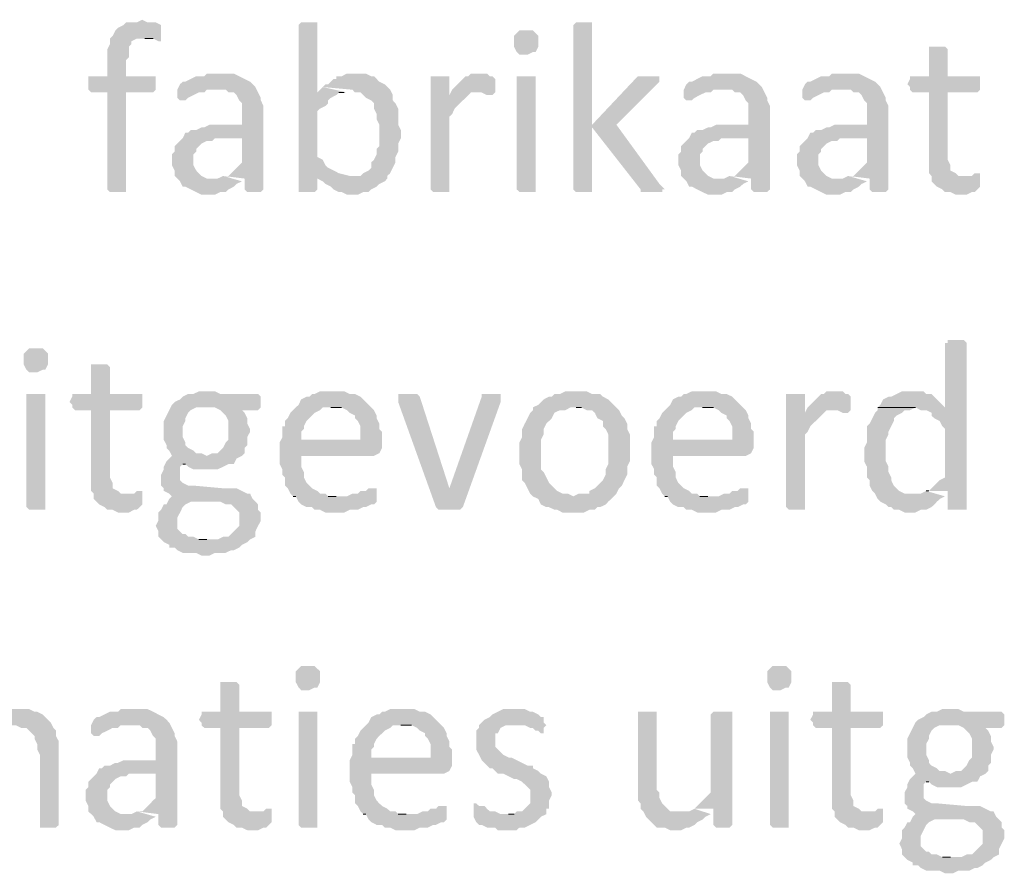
# Model space of a CAD drawing. Header units: millimetres. Extents: x -197899 to 120983, y -4228 to 45370.
# Tile 110 of 200: x -133237 to -131689, y 4841 to 6183. Entities that reach past the tile are written whole.
import ezdxf

# ---------------------------------------------------------------- set-up
doc = ezdxf.new("R2010")
doc.units = ezdxf.units.MM
for name, color, linetype in [('AL63----', 7, 'Continuous'), ('PDF_Geometry', 8, 'Continuous'), ('PDF_Solid Fills', 8, 'Continuous')]:
    doc.layers.add(name, color=color, linetype=linetype)

# ---------------------------------------------------------------- blocks, each defined once
blk = doc.blocks.new('A$C01523A58')
at = {"layer": 'PDF_Solid Fills'}
for points in [[(29129.5, -22970.1), (29129.5, -22970.1), (29121, -22974.3), (29104.1, -22974.3), (29099.9, -22978.5), (29091.4, -22982.8), (29087.2, -22987), (29087.2, -22987), (29083, -22995.5), (29078.7, -22999.7), (29078.7, -23008.2), (29078.7, -23008.2), (29074.5, -23016.6), (29074.5, -23059), (29044.8, -23059), (29044.8, -23080.1), (29049.1, -23084.4), (29074.5, -23084.4), (29074.5, -23236.8), (29074.5, -23236.8), (29078.7, -23241), (29104.1, -23241), (29104.1, -23236.8), (29104.1, -23084.4), (29146.4, -23084.4), (29150.7, -23080.1), (29150.7, -23059), (29104.1, -23059), (29104.1, -23033.6), (29108.4, -23029.3), (29108.4, -23012.4), (29112.5, -23008.2), (29112.5, -23003.9), (29121, -22999.7), (29159.1, -22999.7), (29159.1, -22978.5), (29150.7, -22974.3), (29137.9, -22974.3)], [(29392, -22974.3), (29379.2, -22974.3), (29375.1, -22978.5), (29375.1, -23241), (29400.4, -23241), (29404.6, -23236.8), (29404.6, -23215.6), (29438.5, -23211.4), (29430.1, -23207.1), (29430.1, -23207.1), (29421.6, -23202.9), (29417.4, -23198.7), (29413.1, -23190.2), (29404.6, -23186), (29404.6, -23114), (29408.9, -23109.8), (29417.4, -23105.5), (29421.6, -23101.3), (29421.6, -23097), (29425.8, -23092.9), (29434.3, -23088.6), (29438.5, -23084.4), (29447, -23084.4), (29404.6, -23084.4), (29404.6, -22978.5), (29404.6, -22974.3), (29400.4, -22974.3)], [(29823.8, -22974.3), (29811.1, -22974.3), (29806.9, -22978.5), (29806.9, -23236.8), (29806.9, -23236.8), (29811.1, -23241), (29836.4, -23241), (29836.4, -23236.8), (29836.4, -22978.5), (29836.4, -22974.3), (29832.3, -22974.3)], [(29734.9, -22987), (29722.2, -22987), (29717.9, -22991.2), (29717.9, -22991.2), (29713.7, -22995.5), (29713.7, -23003.9), (29713.7, -23012.4), (29717.9, -23020.8), (29717.9, -23020.8), (29722.2, -23025.1), (29734.9, -23025.1), (29743.3, -23020.8), (29747.6, -23020.8), (29751.8, -23012.4), (29751.8, -23003.9), (29751.8, -22995.5), (29747.6, -22991.2), (29747.6, -22991.2), (29743.3, -22987)], [(29159.1, -22999.7), (29133.7, -22999.7), (29146.4, -22999.7), (29154.9, -23003.9), (29159.1, -23003.9)], [(30378.3, -23012.4), (30365.7, -23012.4), (30365.7, -23016.6), (30365.7, -23059), (30336, -23059), (30336, -23063.2), (30331.8, -23071.6), (30336, -23075.9), (30336, -23080.1), (30340.3, -23084.4), (30365.7, -23084.4), (30365.7, -23211.4), (30369.8, -23215.6), (30369.8, -23224.1), (30374.1, -23228.3), (30378.3, -23232.5), (30386.8, -23236.8), (30391, -23241), (30399.5, -23241), (30408, -23245.2), (30424.9, -23245.2), (30433.4, -23241), (30437.6, -23241), (30441.8, -23236.8), (30446.1, -23232.5), (30446.1, -23219.8), (30420.6, -23215.6), (30412.2, -23215.6), (30408, -23211.4), (30399.5, -23207.1), (30399.5, -23198.7), (30395.2, -23190.2), (30395.2, -23084.4), (30441.8, -23084.4), (30446.1, -23080.1), (30446.1, -23059), (30395.2, -23059), (30395.2, -23016.6), (30395.2, -23016.6), (30391, -23012.4), (30386.8, -23012.4)], [(29252.2, -23054.7), (29231.1, -23054.7), (29226.9, -23059), (29214.2, -23059), (29205.7, -23063.2), (29197.2, -23067.5), (29193, -23067.5), (29188.8, -23071.6), (29184.5, -23080.1), (29260.7, -23080.1), (29265, -23084.4), (29273.4, -23084.4), (29277.6, -23088.6), (29281.9, -23097), (29286.1, -23101.3), (29286.1, -23135.2), (29235.3, -23135.2), (29226.9, -23139.4), (29222.6, -23139.4), (29214.2, -23143.6), (29205.7, -23143.6), (29201.5, -23147.8), (29197.2, -23147.8), (29193, -23156.3), (29286.1, -23156.3), (29286.1, -23194.4), (29281.9, -23198.7), (29277.6, -23202.9), (29269.2, -23211.4), (29265, -23215.6), (29256.5, -23215.6), (29290.4, -23219.8), (29290.4, -23236.8), (29294.6, -23241), (29315.8, -23241), (29320, -23236.8), (29320, -23105.5), (29315.8, -23097), (29315.8, -23092.9), (29315.8, -23092.9), (29311.5, -23084.4), (29307.3, -23075.9), (29303.1, -23071.6), (29303.1, -23071.6), (29298.9, -23067.5), (29290.4, -23063.2), (29281.9, -23059), (29281.9, -23059), (29273.4, -23054.7), (29260.7, -23054.7)], [(29463.9, -23054.7), (29451.2, -23054.7), (29442.8, -23059), (29434.3, -23059), (29434.3, -23063.2), (29430.1, -23063.2), (29421.6, -23071.6), (29417.4, -23071.6), (29413.1, -23075.9), (29459.7, -23080.1), (29463.9, -23084.4), (29472.4, -23084.4), (29476.6, -23088.6), (29480.9, -23092.9), (29489.3, -23097), (29493.6, -23101.3), (29493.6, -23109.8), (29497.8, -23118.3), (29497.8, -23126.7), (29497.8, -23126.7), (29502, -23135.2), (29502, -23152.1), (29502, -23169), (29497.8, -23173.2), (29497.8, -23181.7), (29493.6, -23190.2), (29489.3, -23194.4), (29489.3, -23202.9), (29485.1, -23207.1), (29476.6, -23211.4), (29472.4, -23215.6), (29455.5, -23215.6), (29404.6, -23219.8), (29413.1, -23224.1), (29417.4, -23228.3), (29417.4, -23228.3), (29425.8, -23232.5), (29430.1, -23236.8), (29438.5, -23241), (29442.8, -23241), (29451.2, -23245.2), (29468.2, -23245.2), (29476.6, -23241), (29485.1, -23241), (29489.3, -23236.8), (29497.8, -23232.5), (29502, -23228.3), (29510.5, -23224.1), (29514.7, -23219.8), (29514.7, -23215.6), (29519, -23211.4), (29523.2, -23202.9), (29527.4, -23194.4), (29527.4, -23186), (29527.4, -23186), (29531.7, -23177.5), (29531.7, -23164.8), (29535.9, -23156.3), (29535.9, -23143.6), (29531.7, -23135.2), (29531.7, -23109.8), (29531.7, -23109.8), (29527.4, -23101.3), (29523.2, -23097), (29523.2, -23088.6), (29519, -23080.1), (29514.7, -23075.9), (29510.5, -23071.6), (29502, -23067.5), (29497.8, -23063.2), (29493.6, -23059), (29489.3, -23059), (29480.9, -23054.7), (29472.4, -23054.7)], [(29595.1, -23059), (29582.5, -23059), (29582.5, -23236.8), (29582.5, -23236.8), (29586.7, -23241), (29612.1, -23241), (29612.1, -23236.8), (29612.1, -23122.4), (29616.4, -23118.3), (29620.5, -23109.8), (29624.8, -23105.5), (29624.8, -23105.5), (29633.3, -23097), (29637.5, -23092.9), (29641.8, -23088.6), (29612.1, -23088.6), (29612.1, -23059), (29603.6, -23059)], [(29658.7, -23054.7), (29645.9, -23054.7), (29641.8, -23059), (29637.5, -23059), (29629, -23067.5), (29624.8, -23071.6), (29620.5, -23075.9), (29616.4, -23080.1), (29612.1, -23088.6), (29641.8, -23088.6), (29645.9, -23084.4), (29654.4, -23084.4), (29684.1, -23080.1), (29684.1, -23063.2), (29684.1, -23063.2), (29679.8, -23059), (29675.6, -23059), (29671.3, -23054.7), (29662.9, -23054.7)], [(29734.9, -23059), (29717.9, -23059), (29717.9, -23236.8), (29717.9, -23236.8), (29722.2, -23241), (29747.6, -23241), (29747.6, -23236.8), (29747.6, -23059), (29743.3, -23059)], [(29925.4, -23059), (29908.5, -23059), (29904.2, -23063.2), (29836.4, -23135.2), (29836.4, -23139.4), (29912.6, -23236.8), (29912.6, -23241), (29946.5, -23241), (29946.5, -23236.8), (29950.8, -23236.8), (29946.5, -23232.5), (29942.3, -23228.3), (29874.6, -23135.2), (29938.1, -23071.6), (29942.3, -23067.5), (29942.3, -23059), (29933.9, -23059)], [(30048.1, -23054.7), (30027, -23054.7), (30022.7, -23059), (30010, -23059), (30001.6, -23063.2), (29993.1, -23067.5), (29988.9, -23067.5), (29984.6, -23071.6), (29980.4, -23080.1), (30056.6, -23080.1), (30060.8, -23084.4), (30069.3, -23084.4), (30073.6, -23088.6), (30077.8, -23097), (30082, -23101.3), (30082, -23135.2), (30031.2, -23135.2), (30022.7, -23139.4), (30018.5, -23139.4), (30010, -23143.6), (30001.6, -23143.6), (29997.3, -23147.8), (29993.1, -23147.8), (29988.9, -23156.3), (30082, -23156.3), (30082, -23194.4), (30077.8, -23198.7), (30073.6, -23202.9), (30065.1, -23211.4), (30060.8, -23215.6), (30052.4, -23215.6), (30086.2, -23219.8), (30086.2, -23236.8), (30090.5, -23241), (30111.6, -23241), (30115.9, -23236.8), (30115.9, -23105.5), (30111.6, -23097), (30111.6, -23092.9), (30111.6, -23092.9), (30107.4, -23084.4), (30103.1, -23075.9), (30099, -23071.6), (30099, -23071.6), (30094.7, -23067.5), (30086.2, -23063.2), (30077.8, -23059), (30077.8, -23059), (30069.3, -23054.7), (30056.6, -23054.7)], [(30234.4, -23054.7), (30213.2, -23054.7), (30209, -23059), (30196.3, -23059), (30187.8, -23063.2), (30179.3, -23067.5), (30175.1, -23067.5), (30170.9, -23071.6), (30166.7, -23080.1), (30242.9, -23080.1), (30247.1, -23084.4), (30255.6, -23084.4), (30259.8, -23088.6), (30264, -23097), (30268.3, -23101.3), (30268.3, -23135.2), (30217.5, -23135.2), (30209, -23139.4), (30204.8, -23139.4), (30196.3, -23143.6), (30187.8, -23143.6), (30183.6, -23147.8), (30179.3, -23147.8), (30175.1, -23156.3), (30268.3, -23156.3), (30268.3, -23194.4), (30264, -23198.7), (30259.8, -23202.9), (30251.3, -23211.4), (30247.1, -23215.6), (30238.6, -23215.6), (30272.5, -23219.8), (30272.5, -23236.8), (30276.7, -23241), (30297.9, -23241), (30302.1, -23236.8), (30302.1, -23105.5), (30297.9, -23097), (30297.9, -23092.9), (30297.9, -23092.9), (30293.7, -23084.4), (30289.4, -23075.9), (30285.2, -23071.6), (30285.2, -23071.6), (30281, -23067.5), (30272.5, -23063.2), (30264, -23059), (30264, -23059), (30255.6, -23054.7), (30242.9, -23054.7)], [(29184.5, -23080.1), (29184.5, -23092.9), (29188.8, -23097), (29197.2, -23097), (29201.5, -23092.9), (29209.9, -23088.6), (29209.9, -23088.6), (29218.4, -23084.4), (29226.9, -23084.4), (29231.1, -23080.1), (29248, -23080.1)], [(29684.1, -23080.1), (29654.4, -23084.4), (29662.9, -23084.4), (29671.3, -23088.6), (29679.8, -23088.6), (29684.1, -23084.4)], [(29980.4, -23080.1), (29980.4, -23092.9), (29984.6, -23097), (29993.1, -23097), (29997.3, -23092.9), (30005.8, -23088.6), (30005.8, -23088.6), (30014.3, -23084.4), (30022.7, -23084.4), (30027, -23080.1), (30043.9, -23080.1)], [(30166.7, -23080.1), (30166.7, -23092.9), (30170.9, -23097), (30179.3, -23097), (30183.6, -23092.9), (30192.1, -23088.6), (30192.1, -23088.6), (30200.6, -23084.4), (30209, -23084.4), (30213.2, -23080.1), (30230.2, -23080.1)], [(29193, -23156.3), (29188.8, -23160.6), (29184.5, -23164.8), (29180.3, -23169), (29180.3, -23177.5), (29176.1, -23181.7), (29176.1, -23198.7), (29180.3, -23207.1), (29180.3, -23215.6), (29184.5, -23219.8), (29188.8, -23224.1), (29193, -23232.5), (29197.2, -23232.5), (29205.7, -23236.8), (29214.2, -23241), (29214.2, -23241), (29222.6, -23245.2), (29243.8, -23245.2), (29252.2, -23241), (29260.7, -23241), (29265, -23236.8), (29265, -23236.8), (29273.4, -23232.5), (29277.6, -23228.3), (29286.1, -23224.1), (29243.8, -23219.8), (29231.1, -23219.8), (29222.6, -23215.6), (29218.4, -23211.4), (29218.4, -23211.4), (29214.2, -23207.1), (29209.9, -23198.7), (29209.9, -23181.7), (29214.2, -23177.5), (29214.2, -23173.2), (29222.6, -23164.8), (29222.6, -23164.8), (29231.1, -23160.6), (29239.6, -23160.6), (29243.8, -23156.3), (29286.1, -23156.3)], [(29988.9, -23156.3), (29984.6, -23160.6), (29980.4, -23164.8), (29976.2, -23169), (29976.2, -23177.5), (29971.9, -23181.7), (29971.9, -23198.7), (29976.2, -23207.1), (29976.2, -23215.6), (29980.4, -23219.8), (29984.6, -23224.1), (29988.9, -23232.5), (29993.1, -23232.5), (30001.6, -23236.8), (30010, -23241), (30010, -23241), (30018.5, -23245.2), (30039.7, -23245.2), (30048.1, -23241), (30056.6, -23241), (30060.8, -23236.8), (30060.8, -23236.8), (30069.3, -23232.5), (30073.6, -23228.3), (30082, -23224.1), (30039.7, -23219.8), (30027, -23219.8), (30018.5, -23215.6), (30014.3, -23211.4), (30014.3, -23211.4), (30010, -23207.1), (30005.8, -23198.7), (30005.8, -23181.7), (30010, -23177.5), (30010, -23173.2), (30018.5, -23164.8), (30018.5, -23164.8), (30027, -23160.6), (30035.4, -23160.6), (30039.7, -23156.3), (30082, -23156.3)], [(30175.1, -23156.3), (30170.9, -23160.6), (30166.7, -23164.8), (30162.4, -23169), (30162.4, -23177.5), (30158.2, -23181.7), (30158.2, -23198.7), (30162.4, -23207.1), (30162.4, -23215.6), (30166.7, -23219.8), (30170.9, -23224.1), (30175.1, -23232.5), (30179.3, -23232.5), (30187.8, -23236.8), (30196.3, -23241), (30196.3, -23241), (30204.8, -23245.2), (30226, -23245.2), (30234.4, -23241), (30242.9, -23241), (30247.1, -23236.8), (30247.1, -23236.8), (30255.6, -23232.5), (30259.8, -23228.3), (30268.3, -23224.1), (30226, -23219.8), (30213.2, -23219.8), (30204.8, -23215.6), (30200.6, -23211.4), (30200.6, -23211.4), (30196.3, -23207.1), (30192.1, -23198.7), (30192.1, -23181.7), (30196.3, -23177.5), (30196.3, -23173.2), (30204.8, -23164.8), (30204.8, -23164.8), (30213.2, -23160.6), (30221.7, -23160.6), (30226, -23156.3), (30268.3, -23156.3)], [(30441.8, -23211.4), (30437.6, -23211.4), (30433.4, -23215.6), (30420.6, -23215.6), (30446.1, -23219.8), (30446.1, -23211.4)], [(28964.4, -23486.5), (28951.7, -23486.5), (28947.5, -23490.8), (28947.5, -23490.8), (28943.2, -23495), (28943.2, -23503.5), (28943.2, -23511.9), (28947.5, -23520.4), (28947.5, -23520.4), (28951.7, -23524.6), (28964.4, -23524.6), (28972.9, -23520.4), (28977.1, -23520.4), (28981.3, -23511.9), (28981.3, -23503.5), (28981.3, -23495), (28977.1, -23490.8), (28977.1, -23490.8), (28972.9, -23486.5)], [(30408, -23473.8), (30395.2, -23473.8), (30395.2, -23478.1), (30391, -23478.1), (30391, -23579.6), (30285.2, -23579.6), (30344.5, -23579.6), (30352.9, -23583.9), (30361.4, -23583.9), (30369.8, -23588.1), (30369.8, -23592.4), (30374.1, -23596.6), (30382.6, -23600.9), (30386.8, -23609.3), (30391, -23613.5), (30391, -23689.7), (30382.6, -23694), (30378.3, -23698.2), (30378.3, -23698.2), (30369.8, -23706.7), (30365.7, -23710.9), (30361.4, -23710.9), (30395.2, -23710.9), (30395.2, -23740.5), (30424.9, -23740.5), (30424.9, -23478.1), (30424.9, -23478.1), (30420.6, -23473.8), (30416.4, -23473.8)], [(29061.8, -23511.9), (29049.1, -23511.9), (29049.1, -23516.2), (29049.1, -23558.5), (29019.4, -23558.5), (29019.4, -23562.7), (29015.2, -23571.2), (29019.4, -23575.5), (29019.4, -23579.6), (29023.7, -23583.9), (29049.1, -23583.9), (29049.1, -23710.9), (29053.3, -23715.1), (29053.3, -23723.6), (29057.6, -23727.8), (29061.8, -23732.1), (29070.2, -23736.3), (29074.5, -23740.5), (29083, -23740.5), (29091.4, -23744.8), (29108.4, -23744.8), (29116.8, -23740.5), (29121, -23740.5), (29125.3, -23736.3), (29129.5, -23732.1), (29129.5, -23719.4), (29104.1, -23715.1), (29095.6, -23715.1), (29091.4, -23710.9), (29083, -23706.7), (29083, -23698.2), (29078.7, -23689.7), (29078.7, -23583.9), (29125.3, -23583.9), (29129.5, -23579.6), (29129.5, -23558.5), (29078.7, -23558.5), (29078.7, -23516.2), (29078.7, -23516.2), (29074.5, -23511.9), (29070.2, -23511.9)], [(28964.4, -23558.5), (28947.5, -23558.5), (28947.5, -23736.3), (28947.5, -23736.3), (28951.7, -23740.5), (28977.1, -23740.5), (28977.1, -23736.3), (28977.1, -23558.5), (28972.9, -23558.5)], [(29231.1, -23554.3), (29218.4, -23554.3), (29209.9, -23558.5), (29201.5, -23558.5), (29193, -23562.7), (29188.8, -23567), (29180.3, -23571.2), (29180.3, -23571.2), (29176.1, -23575.5), (29231.1, -23579.6), (29243.8, -23579.6), (29252.2, -23583.9), (29256.5, -23588.1), (29260.7, -23592.4), (29265, -23600.9), (29265, -23630.4), (29260.7, -23634.7), (29256.5, -23643.2), (29252.2, -23647.4), (29248, -23651.6), (29239.6, -23651.6), (29231.1, -23655.8), (29176.1, -23655.8), (29171.8, -23660.1), (29167.6, -23664.3), (29163.3, -23672.8), (29163.3, -23677), (29159.1, -23685.5), (29159.1, -23694), (29159.1, -23702.5), (29163.3, -23706.7), (29163.3, -23710.9), (29171.8, -23715.1), (29176.1, -23719.4), (29171.8, -23723.6), (29205.7, -23727.8), (29252.2, -23727.8), (29260.7, -23732.1), (29269.2, -23732.1), (29273.4, -23736.3), (29277.6, -23740.5), (29281.9, -23744.8), (29281.9, -23765.9), (29277.6, -23770.2), (29273.4, -23774.4), (29269.2, -23778.6), (29265, -23782.9), (29256.5, -23782.9), (29248, -23787.1), (29159.1, -23787.1), (29163.3, -23791.3), (29171.8, -23795.6), (29171.8, -23799.8), (29180.3, -23799.8), (29184.5, -23804), (29193, -23808.2), (29214.2, -23808.2), (29222.6, -23812.5), (29235.3, -23812.5), (29243.8, -23808.2), (29260.7, -23808.2), (29269.2, -23804), (29273.4, -23804), (29281.9, -23799.8), (29286.1, -23795.6), (29294.6, -23791.3), (29294.6, -23791.3), (29298.9, -23787.1), (29307.3, -23782.9), (29307.3, -23774.4), (29311.5, -23765.9), (29315.8, -23757.5), (29315.8, -23744.8), (29311.5, -23740.5), (29311.5, -23732.1), (29307.3, -23727.8), (29303.1, -23723.6), (29298.9, -23715.1), (29294.6, -23715.1), (29286.1, -23710.9), (29277.6, -23706.7), (29256.5, -23706.7), (29209.9, -23702.5), (29201.5, -23702.5), (29193, -23698.2), (29188.8, -23694), (29188.8, -23685.5), (29188.8, -23672.8), (29193, -23668.6), (29273.4, -23668.6), (29277.6, -23660.1), (29277.6, -23660.1), (29286.1, -23655.8), (29290.4, -23651.6), (29290.4, -23643.2), (29294.6, -23638.9), (29294.6, -23626.2), (29298.9, -23617.8), (29298.9, -23613.5), (29294.6, -23605), (29294.6, -23596.6), (29294.6, -23596.6), (29290.4, -23588.1), (29286.1, -23583.9), (29311.5, -23583.9), (29315.8, -23579.6), (29315.8, -23562.7), (29311.5, -23558.5), (29252.2, -23558.5), (29243.8, -23554.3), (29239.6, -23554.3)], [(29430.1, -23554.3), (29408.9, -23554.3), (29400.4, -23558.5), (29396.2, -23558.5), (29392, -23562.7), (29387.7, -23562.7), (29379.2, -23567), (29375.1, -23575.5), (29370.8, -23579.6), (29366.6, -23583.9), (29362.3, -23588.1), (29358.1, -23596.6), (29353.8, -23600.9), (29353.8, -23609.3), (29349.7, -23609.3), (29349.7, -23626.2), (29345.4, -23634.7), (29379.2, -23630.4), (29379.2, -23617.8), (29383.5, -23613.5), (29383.5, -23609.3), (29387.7, -23600.9), (29392, -23596.6), (29396.2, -23592.4), (29400.4, -23588.1), (29408.9, -23583.9), (29413.1, -23579.6), (29489.3, -23579.6), (29485.1, -23575.5), (29476.6, -23567), (29472.4, -23562.7), (29463.9, -23558.5), (29455.5, -23558.5), (29447, -23554.3), (29438.5, -23554.3)], [(29544.4, -23558.5), (29531.7, -23558.5), (29531.7, -23562.7), (29531.7, -23571.2), (29591, -23736.3), (29612.1, -23706.7), (29612.1, -23706.7), (29565.6, -23562.7), (29561.3, -23558.5), (29552.8, -23558.5)], [(29679.8, -23558.5), (29662.9, -23558.5), (29662.9, -23562.7), (29612.1, -23706.7), (29612.1, -23706.7), (29591, -23736.3), (29591, -23736.3), (29595.1, -23740.5), (29629, -23740.5), (29633.3, -23736.3), (29633.3, -23736.3), (29692.6, -23571.2), (29692.6, -23567), (29692.6, -23562.7), (29692.6, -23558.5), (29688.3, -23558.5)], [(29811.1, -23554.3), (29794.1, -23554.3), (29785.7, -23558.5), (29777.2, -23558.5), (29773, -23562.7), (29768.7, -23562.7), (29760.3, -23567), (29756, -23571.2), (29751.8, -23575.5), (29743.3, -23579.6), (29743.3, -23583.9), (29739.1, -23588.1), (29734.9, -23596.6), (29730.6, -23605), (29726.4, -23613.5), (29726.4, -23626.2), (29722.2, -23634.7), (29722.2, -23651.6), (29722.2, -23668.6), (29726.4, -23677), (29726.4, -23694), (29730.6, -23698.2), (29734.9, -23706.7), (29739.1, -23715.1), (29743.3, -23719.4), (29806.9, -23719.4), (29798.4, -23715.1), (29789.9, -23715.1), (29781.4, -23710.9), (29777.2, -23706.7), (29773, -23702.5), (29768.7, -23698.2), (29764.5, -23689.7), (29760.3, -23681.2), (29756, -23677), (29756, -23630.4), (29760.3, -23622), (29760.3, -23613.5), (29764.5, -23605), (29768.7, -23600.9), (29773, -23596.6), (29777.2, -23588.1), (29785.7, -23583.9), (29794.1, -23583.9), (29802.6, -23579.6), (29874.6, -23579.6), (29866.1, -23571.2), (29861.8, -23567), (29853.4, -23562.7), (29849.2, -23558.5), (29836.4, -23558.5), (29828, -23554.3), (29819.5, -23554.3)], [(30014.3, -23554.3), (29993.1, -23554.3), (29984.6, -23558.5), (29980.4, -23558.5), (29976.2, -23562.7), (29971.9, -23562.7), (29963.5, -23567), (29959.2, -23575.5), (29955, -23579.6), (29950.8, -23583.9), (29946.5, -23588.1), (29942.3, -23596.6), (29938.1, -23600.9), (29938.1, -23609.3), (29933.9, -23609.3), (29933.9, -23626.2), (29929.6, -23634.7), (29963.5, -23630.4), (29963.5, -23617.8), (29967.7, -23613.5), (29967.7, -23609.3), (29971.9, -23600.9), (29976.2, -23596.6), (29980.4, -23592.4), (29984.6, -23588.1), (29993.1, -23583.9), (29997.3, -23579.6), (30073.6, -23579.6), (30069.3, -23575.5), (30060.8, -23567), (30056.6, -23562.7), (30048.1, -23558.5), (30039.7, -23558.5), (30031.2, -23554.3), (30022.7, -23554.3)], [(30153.9, -23558.5), (30141.3, -23558.5), (30141.3, -23736.3), (30141.3, -23736.3), (30145.5, -23740.5), (30170.9, -23740.5), (30170.9, -23736.3), (30170.9, -23622), (30175.1, -23617.8), (30179.3, -23609.3), (30183.6, -23605), (30183.6, -23605), (30192.1, -23596.6), (30196.3, -23592.4), (30200.6, -23588.1), (30170.9, -23588.1), (30170.9, -23558.5), (30162.4, -23558.5)], [(30217.5, -23554.3), (30204.8, -23554.3), (30200.6, -23558.5), (30196.3, -23558.5), (30187.8, -23567), (30183.6, -23571.2), (30179.3, -23575.5), (30175.1, -23579.6), (30170.9, -23588.1), (30200.6, -23588.1), (30204.8, -23583.9), (30213.2, -23583.9), (30242.9, -23579.6), (30242.9, -23562.7), (30242.9, -23562.7), (30238.6, -23558.5), (30234.4, -23558.5), (30230.2, -23554.3), (30221.7, -23554.3)], [(30340.3, -23554.3), (30323.3, -23554.3), (30314.8, -23558.5), (30306.4, -23562.7), (30302.1, -23562.7), (30293.7, -23567), (30289.4, -23575.5), (30285.2, -23579.6), (30391, -23579.6), (30386.8, -23575.5), (30378.3, -23567), (30374.1, -23562.7), (30369.8, -23558.5), (30361.4, -23558.5), (30357.2, -23554.3), (30348.7, -23554.3)], [(29176.1, -23575.5), (29171.8, -23583.9), (29167.6, -23592.4), (29167.6, -23592.4), (29163.3, -23600.9), (29163.3, -23630.4), (29167.6, -23638.9), (29167.6, -23643.2), (29171.8, -23647.4), (29176.1, -23655.8), (29231.1, -23655.8), (29222.6, -23651.6), (29214.2, -23651.6), (29209.9, -23647.4), (29201.5, -23643.2), (29197.2, -23638.9), (29197.2, -23634.7), (29193, -23626.2), (29193, -23609.3), (29197.2, -23600.9), (29197.2, -23596.6), (29201.5, -23588.1), (29205.7, -23583.9), (29214.2, -23579.6), (29231.1, -23579.6)], [(29489.3, -23579.6), (29425.8, -23579.6), (29442.8, -23579.6), (29451.2, -23583.9), (29455.5, -23588.1), (29463.9, -23592.4), (29463.9, -23596.6), (29468.2, -23600.9), (29472.4, -23609.3), (29472.4, -23630.4), (29379.2, -23630.4), (29345.4, -23634.7), (29345.4, -23651.6), (29345.4, -23668.6), (29349.7, -23677), (29349.7, -23685.5), (29353.8, -23689.7), (29353.8, -23702.5), (29358.1, -23706.7), (29362.3, -23715.1), (29366.6, -23719.4), (29434.3, -23719.4), (29421.6, -23719.4), (29417.4, -23715.1), (29408.9, -23715.1), (29404.6, -23710.9), (29396.2, -23706.7), (29392, -23702.5), (29387.7, -23698.2), (29383.5, -23689.7), (29383.5, -23681.2), (29383.5, -23681.2), (29379.2, -23672.8), (29379.2, -23655.8), (29493.6, -23655.8), (29502, -23651.6), (29502, -23651.6), (29506.3, -23643.2), (29506.3, -23634.7), (29506.3, -23617.8), (29502, -23613.5), (29502, -23605), (29497.8, -23596.6), (29497.8, -23592.4), (29493.6, -23583.9)], [(29874.6, -23579.6), (29811.1, -23579.6), (29819.5, -23579.6), (29828, -23583.9), (29836.4, -23583.9), (29840.7, -23588.1), (29844.9, -23596.6), (29853.4, -23600.9), (29853.4, -23609.3), (29857.7, -23613.5), (29861.8, -23622), (29861.8, -23668.6), (29857.7, -23677), (29857.7, -23685.5), (29853.4, -23694), (29849.2, -23698.2), (29844.9, -23702.5), (29840.7, -23706.7), (29832.3, -23710.9), (29832.3, -23715.1), (29815.3, -23715.1), (29806.9, -23719.4), (29743.3, -23719.4), (29751.8, -23723.6), (29756, -23732.1), (29764.5, -23736.3), (29768.7, -23736.3), (29777.2, -23740.5), (29781.4, -23740.5), (29789.9, -23744.8), (29823.8, -23744.8), (29832.3, -23740.5), (29840.7, -23740.5), (29844.9, -23736.3), (29849.2, -23736.3), (29857.7, -23732.1), (29861.8, -23727.8), (29866.1, -23723.6), (29874.6, -23715.1), (29874.6, -23715.1), (29878.8, -23706.7), (29883.1, -23702.5), (29887.2, -23694), (29891.5, -23685.5), (29891.5, -23672.8), (29895.7, -23664.3), (29895.7, -23647.4), (29895.7, -23622), (29891.5, -23613.5), (29891.5, -23605), (29887.2, -23596.6), (29883.1, -23592.4), (29878.8, -23583.9)], [(30073.6, -23579.6), (30010, -23579.6), (30027, -23579.6), (30035.4, -23583.9), (30039.7, -23588.1), (30048.1, -23592.4), (30048.1, -23596.6), (30052.4, -23600.9), (30056.6, -23609.3), (30056.6, -23630.4), (29963.5, -23630.4), (29929.6, -23634.7), (29929.6, -23651.6), (29929.6, -23668.6), (29933.9, -23677), (29933.9, -23685.5), (29938.1, -23689.7), (29938.1, -23702.5), (29942.3, -23706.7), (29946.5, -23715.1), (29950.8, -23719.4), (30018.5, -23719.4), (30005.8, -23719.4), (30001.6, -23715.1), (29993.1, -23715.1), (29988.9, -23710.9), (29980.4, -23706.7), (29976.2, -23702.5), (29971.9, -23698.2), (29967.7, -23689.7), (29967.7, -23681.2), (29967.7, -23681.2), (29963.5, -23672.8), (29963.5, -23655.8), (30077.8, -23655.8), (30086.2, -23651.6), (30086.2, -23651.6), (30090.5, -23643.2), (30090.5, -23634.7), (30090.5, -23617.8), (30086.2, -23613.5), (30086.2, -23605), (30082, -23596.6), (30082, -23592.4), (30077.8, -23583.9)], [(30242.9, -23579.6), (30213.2, -23583.9), (30221.7, -23583.9), (30230.2, -23588.1), (30238.6, -23588.1), (30242.9, -23583.9)], [(30285.2, -23579.6), (30285.2, -23583.9), (30281, -23588.1), (30276.7, -23596.6), (30272.5, -23605), (30268.3, -23609.3), (30268.3, -23634.7), (30264, -23643.2), (30264, -23664.3), (30268.3, -23672.8), (30268.3, -23689.7), (30272.5, -23694), (30272.5, -23702.5), (30276.7, -23710.9), (30281, -23715.1), (30285.2, -23723.6), (30289.4, -23727.8), (30297.9, -23732.1), (30302.1, -23736.3), (30306.4, -23736.3), (30310.6, -23740.5), (30319.1, -23740.5), (30327.5, -23744.8), (30344.5, -23744.8), (30352.9, -23740.5), (30361.4, -23740.5), (30369.8, -23736.3), (30374.1, -23732.1), (30378.3, -23727.8), (30382.6, -23723.6), (30391, -23719.4), (30340.3, -23715.1), (30327.5, -23715.1), (30319.1, -23710.9), (30314.8, -23706.7), (30310.6, -23702.5), (30306.4, -23694), (30306.4, -23689.7), (30302.1, -23681.2), (30302.1, -23672.8), (30302.1, -23672.8), (30297.9, -23664.3), (30297.9, -23647.4), (30297.9, -23630.4), (30302.1, -23622), (30302.1, -23617.8), (30306.4, -23609.3), (30310.6, -23600.9), (30310.6, -23596.6), (30314.8, -23592.4), (30323.3, -23588.1), (30327.5, -23583.9), (30336, -23583.9), (30344.5, -23579.6)], [(29273.4, -23668.6), (29193, -23668.6), (29197.2, -23668.6), (29201.5, -23672.8), (29209.9, -23677), (29248, -23677), (29256.5, -23672.8), (29256.5, -23672.8), (29265, -23668.6)], [(29125.3, -23710.9), (29121, -23710.9), (29116.8, -23715.1), (29104.1, -23715.1), (29129.5, -23719.4), (29129.5, -23710.9)], [(29493.6, -23706.7), (29485.1, -23706.7), (29480.9, -23710.9), (29472.4, -23710.9), (29468.2, -23715.1), (29459.7, -23715.1), (29451.2, -23719.4), (29366.6, -23719.4), (29370.8, -23719.4), (29375.1, -23727.8), (29379.2, -23732.1), (29387.7, -23736.3), (29396.2, -23736.3), (29400.4, -23740.5), (29408.9, -23740.5), (29417.4, -23744.8), (29447, -23744.8), (29455.5, -23740.5), (29468.2, -23740.5), (29476.6, -23736.3), (29480.9, -23736.3), (29489.3, -23732.1), (29493.6, -23732.1), (29497.8, -23727.8), (29497.8, -23723.6), (29497.8, -23706.7)], [(30077.8, -23706.7), (30069.3, -23706.7), (30065.1, -23710.9), (30056.6, -23710.9), (30052.4, -23715.1), (30043.9, -23715.1), (30035.4, -23719.4), (29950.8, -23719.4), (29955, -23719.4), (29959.2, -23727.8), (29963.5, -23732.1), (29971.9, -23736.3), (29980.4, -23736.3), (29984.6, -23740.5), (29993.1, -23740.5), (30001.6, -23744.8), (30031.2, -23744.8), (30039.7, -23740.5), (30052.4, -23740.5), (30060.8, -23736.3), (30065.1, -23736.3), (30073.6, -23732.1), (30077.8, -23732.1), (30082, -23727.8), (30082, -23723.6), (30082, -23706.7)], [(29171.8, -23723.6), (29167.6, -23732.1), (29163.3, -23732.1), (29159.1, -23740.5), (29154.9, -23744.8), (29154.9, -23757.5), (29150.7, -23765.9), (29150.7, -23765.9), (29154.9, -23774.4), (29154.9, -23782.9), (29159.1, -23787.1), (29231.1, -23787.1), (29218.4, -23787.1), (29209.9, -23782.9), (29201.5, -23782.9), (29197.2, -23778.6), (29193, -23778.6), (29188.8, -23774.4), (29184.5, -23770.2), (29184.5, -23761.7), (29184.5, -23753.2), (29184.5, -23753.2), (29188.8, -23744.8), (29188.8, -23744.8), (29193, -23736.3), (29197.2, -23732.1), (29205.7, -23727.8)], [(29392, -23986.1), (29379.2, -23986.1), (29375.1, -23990.3), (29375.1, -23990.3), (29370.8, -23994.5), (29370.8, -24003), (29370.8, -24011.5), (29375.1, -24019.9), (29375.1, -24019.9), (29379.2, -24024.1), (29392, -24024.1), (29400.4, -24019.9), (29404.6, -24019.9), (29408.9, -24011.5), (29408.9, -24003), (29408.9, -23994.5), (29404.6, -23990.3), (29404.6, -23990.3), (29400.4, -23986.1)], [(30132.8, -23986.1), (30120.1, -23986.1), (30115.9, -23990.3), (30115.9, -23990.3), (30111.6, -23994.5), (30111.6, -24003), (30111.6, -24011.5), (30115.9, -24019.9), (30115.9, -24019.9), (30120.1, -24024.1), (30132.8, -24024.1), (30141.3, -24019.9), (30145.5, -24019.9), (30149.7, -24011.5), (30149.7, -24003), (30149.7, -23994.5), (30145.5, -23990.3), (30145.5, -23990.3), (30141.3, -23986.1)], [(29265, -24011.5), (29252.2, -24011.5), (29252.2, -24015.7), (29252.2, -24058), (29222.6, -24058), (29222.6, -24062.3), (29218.4, -24070.7), (29222.6, -24075), (29222.6, -24079.2), (29226.9, -24083.4), (29252.2, -24083.4), (29252.2, -24210.5), (29256.5, -24214.7), (29256.5, -24223.1), (29260.7, -24227.4), (29265, -24231.6), (29273.4, -24235.9), (29277.6, -24240.1), (29286.1, -24240.1), (29294.6, -24244.3), (29311.5, -24244.3), (29320, -24240.1), (29324.3, -24240.1), (29328.4, -24235.9), (29332.7, -24231.6), (29332.7, -24218.9), (29307.3, -24214.7), (29298.9, -24214.7), (29294.6, -24210.5), (29286.1, -24206.2), (29286.1, -24197.7), (29281.9, -24189.2), (29281.9, -24083.4), (29328.4, -24083.4), (29332.7, -24079.2), (29332.7, -24058), (29281.9, -24058), (29281.9, -24015.7), (29281.9, -24015.7), (29277.6, -24011.5), (29273.4, -24011.5)], [(30226, -24011.5), (30213.2, -24011.5), (30213.2, -24015.7), (30213.2, -24058), (30183.6, -24058), (30183.6, -24062.3), (30179.3, -24070.7), (30183.6, -24075), (30183.6, -24079.2), (30187.8, -24083.4), (30213.2, -24083.4), (30213.2, -24210.5), (30217.5, -24214.7), (30217.5, -24223.1), (30221.7, -24227.4), (30226, -24231.6), (30234.4, -24235.9), (30238.6, -24240.1), (30247.1, -24240.1), (30255.6, -24244.3), (30272.5, -24244.3), (30281, -24240.1), (30285.2, -24240.1), (30289.4, -24235.9), (30293.7, -24231.6), (30293.7, -24218.9), (30268.3, -24214.7), (30259.8, -24214.7), (30255.6, -24210.5), (30247.1, -24206.2), (30247.1, -24197.7), (30242.9, -24189.2), (30242.9, -24083.4), (30289.4, -24083.4), (30293.7, -24079.2), (30293.7, -24058), (30242.9, -24058), (30242.9, -24015.7), (30242.9, -24015.7), (30238.6, -24011.5), (30234.4, -24011.5)], [(28939, -24053.8), (28922.1, -24053.8), (28913.6, -24058), (28909.4, -24062.3), (28900.9, -24062.3), (28896.6, -24066.5), (28892.4, -24075), (28884, -24079.2), (28930.5, -24079.2), (28939, -24083.4), (28947.5, -24083.4), (28951.7, -24087.7), (28960.2, -24096.1), (28960.2, -24100.4), (28964.4, -24108.8), (28964.4, -24117.3), (28968.6, -24125.8), (28968.6, -24235.9), (28968.6, -24240.1), (28994, -24240.1), (28998.3, -24235.9), (28998.3, -24130), (28998.3, -24104.6), (28994, -24096.1), (28994, -24087.7), (28989.8, -24083.4), (28985.6, -24075), (28985.6, -24075), (28977.1, -24066.5), (28972.9, -24062.3), (28964.4, -24058), (28960.2, -24058), (28951.7, -24053.8), (28947.5, -24053.8)], [(29116.8, -24053.8), (29095.6, -24053.8), (29091.4, -24058), (29078.7, -24058), (29070.2, -24062.3), (29061.8, -24066.5), (29057.6, -24066.5), (29053.3, -24070.7), (29049.1, -24079.2), (29125.3, -24079.2), (29129.5, -24083.4), (29137.9, -24083.4), (29142.2, -24087.7), (29146.4, -24096.1), (29150.7, -24100.4), (29150.7, -24134.2), (29099.9, -24134.2), (29091.4, -24138.4), (29087.2, -24138.4), (29078.7, -24142.7), (29070.2, -24142.7), (29066, -24146.9), (29061.8, -24146.9), (29057.6, -24155.4), (29150.7, -24155.4), (29150.7, -24193.5), (29146.4, -24197.7), (29142.2, -24202), (29133.7, -24210.5), (29129.5, -24214.7), (29121, -24214.7), (29154.9, -24218.9), (29154.9, -24235.9), (29159.1, -24240.1), (29180.3, -24240.1), (29184.5, -24235.9), (29184.5, -24104.6), (29180.3, -24096.1), (29180.3, -24091.9), (29180.3, -24091.9), (29176.1, -24083.4), (29171.8, -24075), (29167.6, -24070.7), (29167.6, -24070.7), (29163.3, -24066.5), (29154.9, -24062.3), (29146.4, -24058), (29146.4, -24058), (29137.9, -24053.8), (29125.3, -24053.8)], [(29392, -24058), (29375.1, -24058), (29375.1, -24235.9), (29375.1, -24235.9), (29379.2, -24240.1), (29404.6, -24240.1), (29404.6, -24235.9), (29404.6, -24058), (29400.4, -24058)], [(29540.1, -24053.8), (29519, -24053.8), (29510.5, -24058), (29506.3, -24058), (29502, -24062.3), (29497.8, -24062.3), (29489.3, -24066.5), (29485.1, -24075), (29480.9, -24079.2), (29476.6, -24083.4), (29472.4, -24087.7), (29468.2, -24096.1), (29463.9, -24100.4), (29463.9, -24108.8), (29459.7, -24108.8), (29459.7, -24125.8), (29455.5, -24134.2), (29489.3, -24130), (29489.3, -24117.3), (29493.6, -24113.1), (29493.6, -24108.8), (29497.8, -24100.4), (29502, -24096.1), (29506.3, -24091.9), (29510.5, -24087.7), (29519, -24083.4), (29523.2, -24079.2), (29599.4, -24079.2), (29595.1, -24075), (29586.7, -24066.5), (29582.5, -24062.3), (29574, -24058), (29565.6, -24058), (29557.1, -24053.8), (29548.6, -24053.8)], [(29717.9, -24053.8), (29696.8, -24053.8), (29688.3, -24058), (29679.8, -24062.3), (29675.6, -24066.5), (29667.2, -24070.7), (29667.2, -24070.7), (29658.7, -24079.2), (29658.7, -24083.4), (29654.4, -24087.7), (29654.4, -24117.3), (29658.7, -24125.8), (29658.7, -24125.8), (29662.9, -24134.2), (29667.2, -24138.4), (29667.2, -24138.4), (29675.6, -24146.9), (29679.8, -24146.9), (29684.1, -24151.2), (29688.3, -24155.4), (29696.8, -24155.4), (29705.2, -24159.6), (29713.7, -24163.8), (29717.9, -24163.8), (29726.4, -24168.1), (29730.6, -24172.3), (29734.9, -24176.6), (29739.1, -24180.8), (29739.1, -24202), (29734.9, -24206.2), (29730.6, -24210.5), (29726.4, -24214.7), (29717.9, -24214.7), (29713.7, -24218.9), (29705.2, -24218.9), (29764.5, -24218.9), (29764.5, -24210.5), (29768.7, -24210.5), (29768.7, -24197.7), (29773, -24189.2), (29773, -24185), (29768.7, -24176.6), (29768.7, -24168.1), (29768.7, -24168.1), (29764.5, -24159.6), (29756, -24155.4), (29756, -24155.4), (29751.8, -24151.2), (29743.3, -24146.9), (29743.3, -24142.7), (29734.9, -24142.7), (29726.4, -24138.4), (29726.4, -24138.4), (29717.9, -24134.2), (29709.5, -24130), (29705.2, -24130), (29696.8, -24125.8), (29692.6, -24121.5), (29688.3, -24117.3), (29684.1, -24113.1), (29684.1, -24091.9), (29688.3, -24091.9), (29692.6, -24083.4), (29692.6, -24083.4), (29701, -24079.2), (29713.7, -24079.2), (29760.3, -24075), (29760.3, -24066.5), (29756, -24066.5), (29751.8, -24062.3), (29751.8, -24062.3), (29743.3, -24058), (29739.1, -24058), (29730.6, -24053.8), (29722.2, -24053.8)], [(29921.1, -24058), (29908.5, -24058), (29908.5, -24168.1), (29908.5, -24197.7), (29912.6, -24202), (29912.6, -24210.5), (29916.9, -24214.7), (29921.1, -24223.1), (29921.1, -24223.1), (29925.4, -24227.4), (29933.9, -24235.9), (29938.1, -24240.1), (29950.8, -24240.1), (29959.2, -24244.3), (29976.2, -24244.3), (29984.6, -24240.1), (29988.9, -24240.1), (29997.3, -24235.9), (30001.6, -24231.6), (30010, -24227.4), (30014.3, -24223.1), (30022.7, -24218.9), (29976.2, -24214.7), (29959.2, -24214.7), (29955, -24210.5), (29946.5, -24202), (29946.5, -24202), (29942.3, -24193.5), (29942.3, -24185), (29938.1, -24180.8), (29938.1, -24058), (29929.6, -24058)], [(30039.7, -24058), (30027, -24058), (30022.7, -24062.3), (30022.7, -24185), (30022.7, -24185), (30014.3, -24193.5), (30010, -24197.7), (30005.8, -24202), (30001.6, -24206.2), (29997.3, -24210.5), (30027, -24210.5), (30027, -24235.9), (30027, -24235.9), (30031.2, -24240.1), (30052.4, -24240.1), (30056.6, -24235.9), (30056.6, -24058), (30048.1, -24058)], [(30132.8, -24058), (30115.9, -24058), (30115.9, -24235.9), (30115.9, -24235.9), (30120.1, -24240.1), (30145.5, -24240.1), (30145.5, -24235.9), (30145.5, -24058), (30141.3, -24058)], [(30399.5, -24053.8), (30386.8, -24053.8), (30378.3, -24058), (30369.8, -24058), (30361.4, -24062.3), (30357.2, -24066.5), (30348.7, -24070.7), (30348.7, -24070.7), (30344.5, -24075), (30399.5, -24079.2), (30412.2, -24079.2), (30420.6, -24083.4), (30424.9, -24087.7), (30429.1, -24091.9), (30433.4, -24100.4), (30433.4, -24130), (30429.1, -24134.2), (30424.9, -24142.7), (30420.6, -24146.9), (30416.4, -24151.2), (30408, -24151.2), (30399.5, -24155.4), (30344.5, -24155.4), (30340.3, -24159.6), (30336, -24163.8), (30331.8, -24172.3), (30331.8, -24176.6), (30327.5, -24185), (30327.5, -24193.5), (30327.5, -24202), (30331.8, -24206.2), (30331.8, -24210.5), (30340.3, -24214.7), (30344.5, -24218.9), (30340.3, -24223.1), (30374.1, -24227.4), (30420.6, -24227.4), (30429.1, -24231.6), (30437.6, -24231.6), (30441.8, -24235.9), (30446.1, -24240.1), (30450.3, -24244.3), (30450.3, -24265.4), (30446.1, -24269.7), (30441.8, -24273.9), (30437.6, -24278.2), (30433.4, -24282.4), (30424.9, -24282.4), (30416.4, -24286.6), (30327.5, -24286.6), (30331.8, -24290.8), (30340.3, -24295.1), (30340.3, -24299.3), (30348.7, -24299.3), (30352.9, -24303.6), (30361.4, -24307.8), (30382.6, -24307.8), (30391, -24312), (30403.7, -24312), (30412.2, -24307.8), (30429.1, -24307.8), (30437.6, -24303.6), (30441.8, -24303.6), (30450.3, -24299.3), (30454.5, -24295.1), (30463, -24290.8), (30463, -24290.8), (30467.3, -24286.6), (30475.7, -24282.4), (30475.7, -24273.9), (30479.9, -24265.4), (30484.2, -24257), (30484.2, -24244.3), (30479.9, -24240.1), (30479.9, -24231.6), (30475.7, -24227.4), (30471.5, -24223.1), (30467.3, -24214.7), (30463, -24214.7), (30454.5, -24210.5), (30446.1, -24206.2), (30424.9, -24206.2), (30378.3, -24202), (30369.8, -24202), (30361.4, -24197.7), (30357.2, -24193.5), (30357.2, -24185), (30357.2, -24172.3), (30361.4, -24168.1), (30441.8, -24168.1), (30446.1, -24159.6), (30446.1, -24159.6), (30454.5, -24155.4), (30458.8, -24151.2), (30458.8, -24142.7), (30463, -24138.4), (30463, -24125.8), (30467.3, -24117.3), (30467.3, -24113.1), (30463, -24104.6), (30463, -24096.1), (30463, -24096.1), (30458.8, -24087.7), (30454.5, -24083.4), (30479.9, -24083.4), (30484.2, -24079.2), (30484.2, -24062.3), (30479.9, -24058), (30420.6, -24058), (30412.2, -24053.8), (30408, -24053.8)], [(29760.3, -24075), (29713.7, -24079.2), (29730.6, -24079.2), (29739.1, -24083.4), (29743.3, -24083.4), (29747.6, -24087.7), (29751.8, -24087.7), (29756, -24091.9), (29760.3, -24091.9), (29760.3, -24083.4), (29764.5, -24079.2)], [(30344.5, -24075), (30340.3, -24083.4), (30336, -24091.9), (30336, -24091.9), (30331.8, -24100.4), (30331.8, -24130), (30336, -24138.4), (30336, -24142.7), (30340.3, -24146.9), (30344.5, -24155.4), (30399.5, -24155.4), (30391, -24151.2), (30382.6, -24151.2), (30378.3, -24146.9), (30369.8, -24142.7), (30365.7, -24138.4), (30365.7, -24134.2), (30361.4, -24125.8), (30361.4, -24108.8), (30365.7, -24100.4), (30365.7, -24096.1), (30369.8, -24087.7), (30374.1, -24083.4), (30382.6, -24079.2), (30399.5, -24079.2)], [(29049.1, -24079.2), (29049.1, -24091.9), (29053.3, -24096.1), (29061.8, -24096.1), (29066, -24091.9), (29074.5, -24087.7), (29074.5, -24087.7), (29083, -24083.4), (29091.4, -24083.4), (29095.6, -24079.2), (29112.5, -24079.2)], [(29599.4, -24079.2), (29535.9, -24079.2), (29552.8, -24079.2), (29561.3, -24083.4), (29565.6, -24087.7), (29574, -24091.9), (29574, -24096.1), (29578.2, -24100.4), (29582.5, -24108.8), (29582.5, -24130), (29489.3, -24130), (29455.5, -24134.2), (29455.5, -24151.2), (29455.5, -24168.1), (29459.7, -24176.6), (29459.7, -24185), (29463.9, -24189.2), (29463.9, -24202), (29468.2, -24206.2), (29472.4, -24214.7), (29476.6, -24218.9), (29544.4, -24218.9), (29531.7, -24218.9), (29527.4, -24214.7), (29519, -24214.7), (29514.7, -24210.5), (29506.3, -24206.2), (29502, -24202), (29497.8, -24197.7), (29493.6, -24189.2), (29493.6, -24180.8), (29493.6, -24180.8), (29489.3, -24172.3), (29489.3, -24155.4), (29603.6, -24155.4), (29612.1, -24151.2), (29612.1, -24151.2), (29616.4, -24142.7), (29616.4, -24134.2), (29616.4, -24117.3), (29612.1, -24113.1), (29612.1, -24104.6), (29607.9, -24096.1), (29607.9, -24091.9), (29603.6, -24083.4)], [(29057.6, -24155.4), (29053.3, -24159.6), (29049.1, -24163.8), (29044.8, -24168.1), (29044.8, -24176.6), (29040.6, -24180.8), (29040.6, -24197.7), (29044.8, -24206.2), (29044.8, -24214.7), (29049.1, -24218.9), (29053.3, -24223.1), (29057.6, -24231.6), (29061.8, -24231.6), (29070.2, -24235.9), (29078.7, -24240.1), (29078.7, -24240.1), (29087.2, -24244.3), (29108.4, -24244.3), (29116.8, -24240.1), (29125.3, -24240.1), (29129.5, -24235.9), (29129.5, -24235.9), (29137.9, -24231.6), (29142.2, -24227.4), (29150.7, -24223.1), (29108.4, -24218.9), (29095.6, -24218.9), (29087.2, -24214.7), (29083, -24210.5), (29083, -24210.5), (29078.7, -24206.2), (29074.5, -24197.7), (29074.5, -24180.8), (29078.7, -24176.6), (29078.7, -24172.3), (29087.2, -24163.8), (29087.2, -24163.8), (29095.6, -24159.6), (29104.1, -24159.6), (29108.4, -24155.4), (29150.7, -24155.4)], [(30441.8, -24168.1), (30361.4, -24168.1), (30365.7, -24168.1), (30369.8, -24172.3), (30378.3, -24176.6), (30416.4, -24176.6), (30424.9, -24172.3), (30424.9, -24172.3), (30433.4, -24168.1)], [(29328.4, -24210.5), (29324.3, -24210.5), (29320, -24214.7), (29307.3, -24214.7), (29332.7, -24218.9), (29332.7, -24210.5)], [(29603.6, -24206.2), (29595.1, -24206.2), (29591, -24210.5), (29582.5, -24210.5), (29578.2, -24214.7), (29569.7, -24214.7), (29561.3, -24218.9), (29476.6, -24218.9), (29480.9, -24218.9), (29485.1, -24227.4), (29489.3, -24231.6), (29497.8, -24235.9), (29506.3, -24235.9), (29510.5, -24240.1), (29519, -24240.1), (29527.4, -24244.3), (29557.1, -24244.3), (29565.6, -24240.1), (29578.2, -24240.1), (29586.7, -24235.9), (29591, -24235.9), (29599.4, -24231.6), (29603.6, -24231.6), (29607.9, -24227.4), (29607.9, -24223.1), (29607.9, -24206.2)], [(29654.4, -24202), (29650.2, -24202), (29650.2, -24223.1), (29654.4, -24231.6), (29654.4, -24231.6), (29658.7, -24235.9), (29662.9, -24235.9), (29671.3, -24240.1), (29684.1, -24240.1), (29688.3, -24244.3), (29717.9, -24244.3), (29722.2, -24240.1), (29730.6, -24240.1), (29739.1, -24235.9), (29747.6, -24231.6), (29751.8, -24227.4), (29756, -24223.1), (29764.5, -24218.9), (29692.6, -24218.9), (29684.1, -24214.7), (29675.6, -24214.7), (29671.3, -24210.5), (29667.2, -24206.2), (29658.7, -24206.2)], [(30289.4, -24210.5), (30285.2, -24210.5), (30281, -24214.7), (30268.3, -24214.7), (30293.7, -24218.9), (30293.7, -24210.5)], [(30340.3, -24223.1), (30336, -24231.6), (30331.8, -24231.6), (30327.5, -24240.1), (30323.3, -24244.3), (30323.3, -24257), (30319.1, -24265.4), (30319.1, -24265.4), (30323.3, -24273.9), (30323.3, -24282.4), (30327.5, -24286.6), (30399.5, -24286.6), (30386.8, -24286.6), (30378.3, -24282.4), (30369.8, -24282.4), (30365.7, -24278.2), (30361.4, -24278.2), (30357.2, -24273.9), (30352.9, -24269.7), (30352.9, -24261.2), (30352.9, -24252.8), (30352.9, -24252.8), (30357.2, -24244.3), (30357.2, -24244.3), (30361.4, -24235.9), (30365.7, -24231.6), (30374.1, -24227.4)]]:
    blk.add_hatch(color=7, dxfattribs=at).paths.add_polyline_path(points)
at = {"layer": 'PDF_Geometry', "color": 7, "lineweight": 0}
for points in [[(29133.7, -22999.7), (29146.4, -22999.7)], [(29438.5, -23084.4), (29447, -23084.4)], [(29425.8, -23579.6), (29442.8, -23579.6)], [(29811.1, -23579.6), (29819.5, -23579.6)], [(30010, -23579.6), (30027, -23579.6)], [(30285.2, -23579.6), (30344.5, -23579.6)], [(29193, -23668.6), (29197.2, -23668.6)], [(29366.6, -23719.4), (29370.8, -23719.4)], [(29434.3, -23719.4), (29421.6, -23719.4)], [(29950.8, -23719.4), (29955, -23719.4)], [(30018.5, -23719.4), (30005.8, -23719.4)], [(30365.7, -23710.9), (30361.4, -23710.9)], [(29231.1, -23787.1), (29218.4, -23787.1)], [(29535.9, -24079.2), (29552.8, -24079.2)], [(30361.4, -24168.1), (30365.7, -24168.1)], [(29476.6, -24218.9), (29480.9, -24218.9)], [(29544.4, -24218.9), (29531.7, -24218.9)], [(29713.7, -24218.9), (29705.2, -24218.9)], [(30399.5, -24286.6), (30386.8, -24286.6)]]:
    blk.add_lwpolyline(points, dxfattribs=at)
at = {"layer": 'PDF_Solid Fills', "color": 7}
for points in [[(29413.1, -23075.9), (29404.6, -23084.4), (29451.2, -23084.4)], [(29256.5, -23215.6), (29248, -23219.8), (29286.1, -23224.1), (29243.8, -23219.8)], [(29438.5, -23211.4), (29404.6, -23215.6), (29455.5, -23215.6), (29404.6, -23219.8)], [(30052.4, -23215.6), (30043.9, -23219.8), (30082, -23224.1), (30039.7, -23219.8)], [(30238.6, -23215.6), (30230.2, -23219.8), (30268.3, -23224.1), (30226, -23219.8)], [(30361.4, -23710.9), (30352.9, -23715.1), (30391, -23719.4), (30340.3, -23715.1)], [(29121, -24214.7), (29112.5, -24218.9), (29150.7, -24223.1), (29108.4, -24218.9)], [(29997.3, -24210.5), (29988.9, -24214.7), (30022.7, -24218.9), (29976.2, -24214.7)]]:
    blk.add_solid(points, dxfattribs=at)

msp = doc.modelspace()

# ---------------------------------------------------------------- block references
at = {"layer": 'AL63----'}
msp.add_blockref('A$C01523A58', (-162173.6, 29153.2), dxfattribs=at)

doc.saveas('drawing.dxf')
